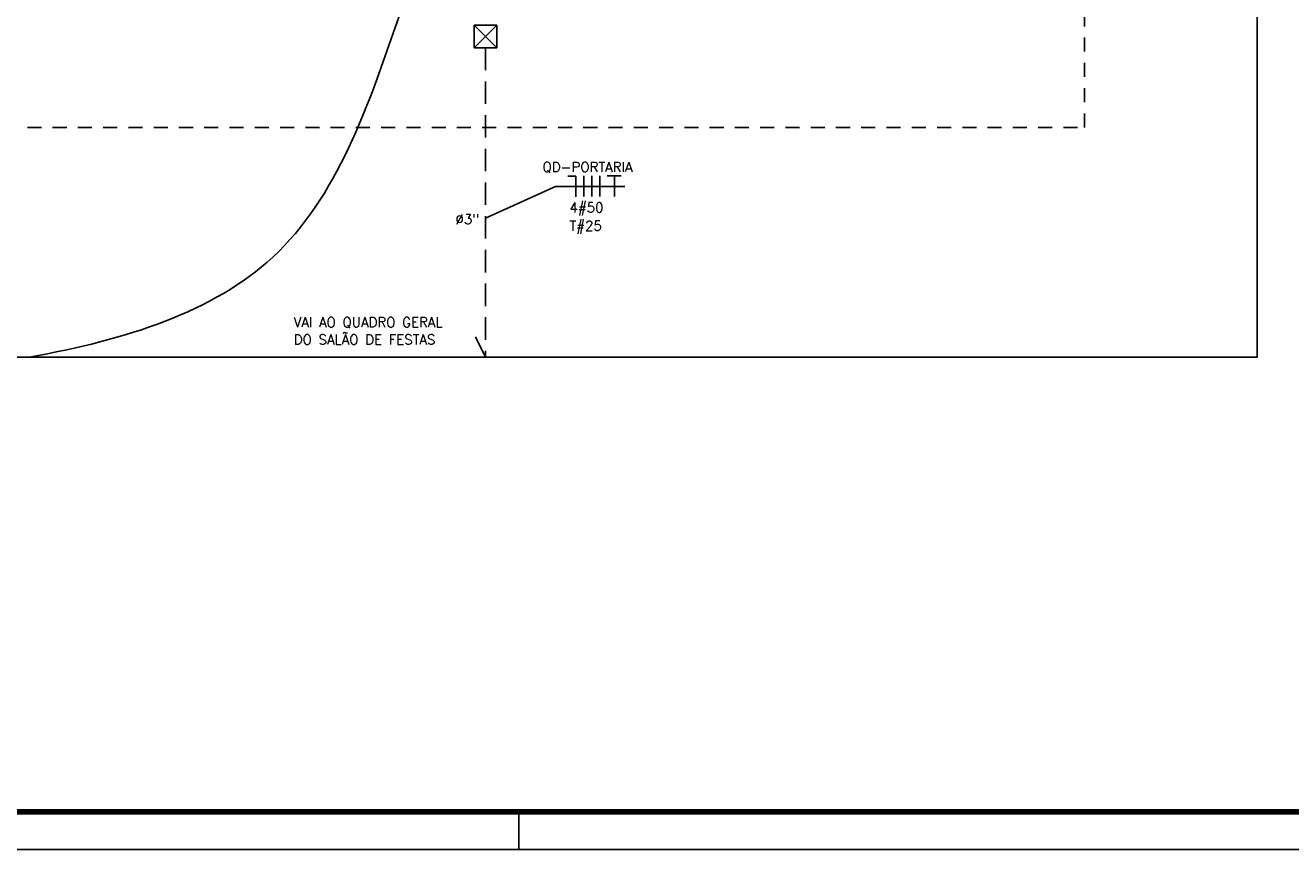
# Model space of a CAD drawing. Extents: x 86.2 to 137.2, y -250.8 to -221.5.
# Tile 10 of 15: x 115.1 to 126.4, y -250.8 to -243.5. Entities that reach past the tile are written whole.
import ezdxf

# ---------------------------------------------------------------- set-up
doc = ezdxf.new("R2010")
doc.units = 0
doc.header["$MEASUREMENT"] = 0
doc.linetypes.add('HIDDEN', pattern=[0.375, 0.25, -0.125])
doc.layers.get('0').update_dxf_attribs({"linetype": 'CONTINUOUS'})
for name, color, linetype in [('CAIXAS_DE_PASSAGEM', 6, 'CONTINUOUS'), ('CIRCUITOS', 2, 'CONTINUOUS'), ('LINHA', 40, 'CONTINUOUS'), ('paredes1', 8, 'CONTINUOUS'), ('PRANCHA', 8, 'CONTINUOUS'), ('QUADRO_DE_CIRCUITOS', 1, 'CONTINUOUS'), ('TUB_ELETRICA', 5, 'CONTINUOUS')]:
    doc.layers.add(name, color=color, linetype=linetype)
doc.styles.add('ROMANS', font='romans')

# ---------------------------------------------------------------- blocks, each defined once
blk = doc.blocks.new('A1 1-50')
at = {"layer": 'PRANCHA'}
for p, q in [((3819.419, 242.703), (3819.419, 243.04)), ((3794.895, 242.703), (3837.076, 242.703))]:
    blk.add_line(p, q, dxfattribs=at)
at = {"layer": 'PRANCHA', "const_width": 0.0506}
blk.add_lwpolyline([(3795.739, 271.74), (3795.739, 243.04), (3836.739, 243.04), (3836.739, 271.74), (3795.739, 271.74)], dxfattribs=at)

msp = doc.modelspace()

# ---------------------------------------------------------------- linework, layer by layer
at = {"layer": 'CAIXAS_DE_PASSAGEM'}
msp.add_line((119.318, -243.487), (119.117, -243.688), dxfattribs=at)
msp.add_lwpolyline([(119.117, -243.487), (119.318, -243.487), (119.318, -243.688), (119.117, -243.688)], close=True, dxfattribs=at)
at = {"layer": 'CIRCUITOS'}
for p, q in [((120.021, -244.831), (119.952, -244.831)), ((120.021, -244.831), (120.021, -245.014)), ((120.095, -244.828), (120.095, -245.012)), ((120.166, -244.828), (120.166, -245.012)), ((120.237, -244.828), (120.237, -245.012)), ((120.302, -244.827), (120.425, -244.827)), ((120.366, -244.827), (120.366, -245.012))]:
    msp.add_line(p, q, dxfattribs=at)
at = {"layer": 'LINHA'}
for p, q in [((119.84, -244.923), (119.217, -245.205)), ((120.459, -244.923), (119.84, -244.923))]:
    msp.add_line(p, q, dxfattribs=at)
at = {"layer": 'paredes1'}
msp.add_lwpolyline([(100.003, -224.725), (126.09, -224.725), (126.09, -246.443), (100.003, -246.443)], close=True, dxfattribs=at)
at = {"layer": 'paredes1', "linetype": 'HIDDEN', "ltscale": 0.5}
msp.add_lwpolyline([(104.564, -242.397), (104.564, -244.397), (124.551, -244.397), (124.551, -242.397)], dxfattribs=at)
at = {"layer": 'paredes1'}
msp.add_open_spline([(118.451, -243.397), (118.174, -244.21), (117.641, -245.77), (116.021, -246.289), (115.156, -246.443)], degree=3, knots=[0, 0, 0, 0, 2.432506, 4.669871, 4.669871, 4.669871, 4.669871], dxfattribs=at)
at = {"layer": 'QUADRO_DE_CIRCUITOS', "color": 6}
msp.add_line((119.318, -243.688), (119.117, -243.487), dxfattribs=at)
at = {"layer": 'TUB_ELETRICA', "linetype": 'HIDDEN', "ltscale": 0.8}
for p, q in [((119.217, -243.688), (119.217, -246.443)), ((119.217, -246.443), (119.107, -246.214))]:
    msp.add_line(p, q, dxfattribs=at)

# ---------------------------------------------------------------- block references
msp.add_blockref('A1 1-50', (-3699.905, -493.534))

# ---------------------------------------------------------------- texts
at = {"layer": 'CIRCUITOS', "style": 'ROMANS'}
for s, p in [('QD-PORTARIA', (119.726, -244.794)), ('%%C3"', (118.951, -245.258)), ('  4#50', (119.846, -245.154)), ('  T#25', (119.846, -245.317)), ('VAI AO QUADRO GERAL', (117.511, -246.176)), ('DO SALÃO DE FESTAS', (117.511, -246.33))]:
    msp.add_text(s, height=0.0873, dxfattribs=at).set_placement(p)

doc.saveas('drawing.dxf')
